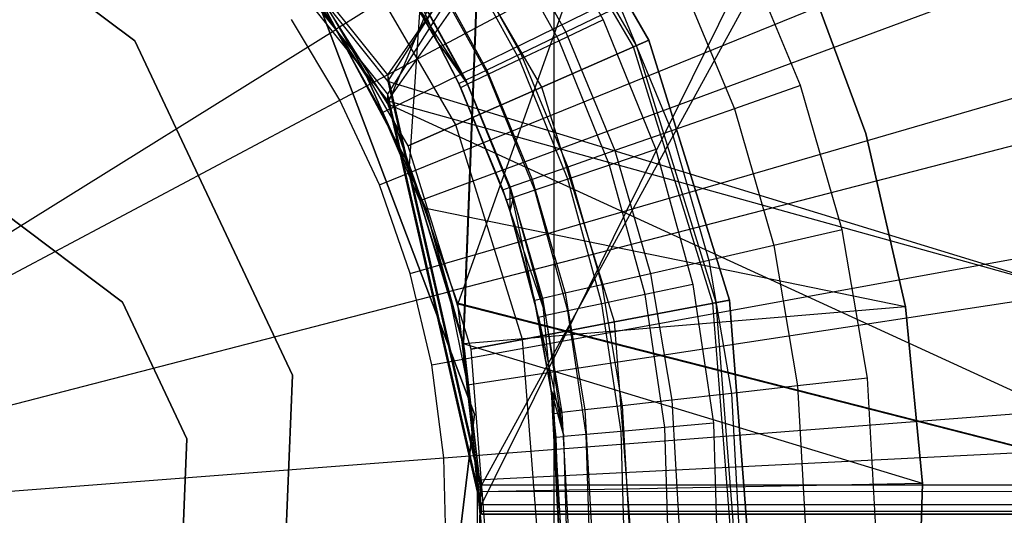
# Model space of a CAD drawing. Extents: x 0.1 to 16.1, y -7 to 7.
# Tile 69 of 108: x 8.234 to 8.546, y 0.004 to 0.161. Entities that reach past the tile are written whole.
import ezdxf

# ---------------------------------------------------------------- set-up
doc = ezdxf.new("R2010")
doc.units = 0
doc.header["$LTSCALE"] = 2.54
doc.layers.get('0').update_dxf_attribs({"color": 13, "linetype": 'CONTINUOUS'})

# ---------------------------------------------------------------- blocks, each defined once
blk = doc.blocks.new('DROPS_WOOD_C_PM_STL')
at = {"color": 0}
for p, q in [((8.35029, 0.14379, 29.37116), (8.81815, 0.81361, 29.40106)), ((8.35029, 0.14379, 29.37116), (8.81815, 0.81361, 29.40106)), ((8.35029, 0.14172, 33.37573), (8.77459, 0.81153, 33.4277)), ((8.35029, 0.14172, 33.37573), (8.77459, 0.81153, 33.4277)), ((8.81815, 0.81361, 29.40106), (8.38, 0.01362, 29.37215)), ((8.81815, 0.81361, 29.40106), (8.38, 0.01362, 29.37215)), ((8.35029, 0.13761, 41.35745), (8.77459, 0.80747, 41.30617)), ((8.35029, 0.13761, 41.35745), (8.77459, 0.80747, 41.30617)), ((8.35029, 0.13555, 45.36202), (8.81815, 0.8054, 45.33281)), ((8.35029, 0.13555, 45.36202), (8.81815, 0.8054, 45.33281)), ((8.77459, 0.80747, 41.30617), (8.38, 0.00745, 41.35526)), ((8.77459, 0.80747, 41.30617), (8.38, 0.00745, 41.35526)), ((8.35029, 0.13462, 16.3573), (8.63361, 0.80445, 16.3768)), ((8.35029, 0.13462, 16.3573), (8.63361, 0.80445, 16.3768)), ((8.35029, 0.13462, 28.34512), (8.63361, 0.80445, 28.32561)), ((8.35029, 0.13462, 28.34512), (8.63361, 0.80445, 28.32561)), ((8.63361, 0.80445, 16.3768), (8.3725, 0.07111, 16.35834)), ((8.63361, 0.80445, 16.3768), (8.3725, 0.07111, 16.35834)), ((8.35716, 0.11481, 33.8879), (8.40294, 0.8, 33.89184)), ((8.35716, 0.11481, 33.8879), (8.40294, 0.8, 33.89184)), ((8.35716, 0.11481, 40.86592), (8.40294, 0.8, 40.86198)), ((8.35716, 0.11481, 40.86592), (8.40294, 0.8, 40.86198)), ((8.37418, 0.0588, 40.86452), (8.40294, 0.8, 40.86198)), ((8.37418, 0.0588, 40.86452), (8.40294, 0.8, 40.86198)), ((8.40294, 0.8, 33.89184), (8.37425, 0.05845, 33.8893)), ((8.40294, 0.8, 33.89184), (8.37425, 0.05845, 33.8893)), ((8.40294, 0.8, 33.89184), (8.40294, 0, 33.89184)), ((8.40294, 0.8, 33.89184), (8.40294, 0, 33.89184)), ((8.40294, 0.8, 40.86198), (8.40294, 0, 40.86198)), ((8.40294, 0.8, 40.86198), (8.40294, 0, 40.86198)), ((8.58606, 0.31543, 2.22278), (8.33379, 0.15819, 2.19005)), ((8.58606, 0.31543, 2.22278), (8.33379, 0.15819, 2.19005)), ((8.33506, 0.1358, 2.28963), (8.58863, 0.27082, 2.32083)), ((8.33506, 0.1358, 2.28963), (8.58863, 0.27082, 2.32083)), ((8.61538, 0.26262, 2.22278), (8.34849, 0.1317, 2.19005)), ((8.61538, 0.26262, 2.22278), (8.34849, 0.1317, 2.19005)), ((8.35029, 0.14379, 29.37116), (8.26705, 0.24817, 29.36883)), ((8.35029, 0.14379, 29.37116), (8.26705, 0.24817, 29.36883)), ((8.26705, 0.24611, 33.37102), (8.35029, 0.14172, 33.37573)), ((8.26705, 0.24611, 33.37102), (8.35029, 0.14172, 33.37573)), ((8.35029, 0.13761, 41.35745), (8.26705, 0.24199, 41.36227)), ((8.35029, 0.13761, 41.35745), (8.26705, 0.24199, 41.36227)), ((8.26705, 0.23993, 45.36446), (8.35029, 0.13555, 45.36202)), ((8.26705, 0.23993, 45.36446), (8.35029, 0.13555, 45.36202)), ((8.38976, 0.22947, 213.38308), (8.43306, 0.15479, 213.38308)), ((8.43306, 0.15479, 213.30308), (8.38976, 0.22947, 213.30308)), ((8.38976, 0.22947, 213.47407), (8.43306, 0.15479, 213.47407)), ((8.43306, 0.15479, 213.30308), (8.38976, 0.22947, 213.30308)), ((8.38976, 0.22947, 213.47407), (8.43306, 0.15479, 213.47407)), ((8.43306, 0.15479, 213.39407), (8.38976, 0.22947, 213.39407)), ((8.43306, 0.15479, 213.39407), (8.38976, 0.22947, 213.39407)), ((8.38976, 0.22947, 213.38308), (8.43306, 0.15479, 213.38308)), ((8.2701, 0.15455, 215.55796), (8.17651, 0.22519, 215.55796)), ((8.17651, 0.22519, 14.55795), (8.2701, 0.15455, 14.55795)), ((8.2701, 0.15455, 215.55796), (8.17651, 0.22519, 215.55796)), ((8.17651, 0.22519, 14.55795), (8.2701, 0.15455, 14.55795)), ((8.42815, 0.15264, 213.38735), (8.38545, 0.22628, 213.38735)), ((8.42815, 0.15264, 213.38735), (8.38545, 0.22628, 213.38735)), ((8.42912, 0.15307, 213.39202), (8.38631, 0.22691, 213.39202)), ((8.42912, 0.15307, 213.39202), (8.38631, 0.22691, 213.39202)), ((8.34767, 0.10886, 2.28963), (8.61378, 0.21708, 2.32083)), ((8.34767, 0.10886, 2.28963), (8.61378, 0.21708, 2.32083)), ((8.39908, 0.1399, 213.31155), (8.35995, 0.20739, 213.31155)), ((8.39908, 0.1399, 213.31155), (8.35995, 0.20739, 213.31155)), ((8.39908, 0.1399, 213.4656), (8.35995, 0.20739, 213.4656)), ((8.39908, 0.1399, 213.4656), (8.35995, 0.20739, 213.4656)), ((8.6392, 0.20711, 2.22278), (8.36044, 0.10386, 2.19005)), ((8.6392, 0.20711, 2.22278), (8.36044, 0.10386, 2.19005)), ((8.3971, 0.20018, 16.33972), (8.41855, 0.16127, 16.33972)), ((8.3971, 0.20018, 16.33972), (8.41855, 0.16127, 16.33972)), ((8.35029, 0.13462, 16.3573), (8.31455, 0.1915, 16.35579)), ((8.35029, 0.13462, 16.3573), (8.31455, 0.1915, 16.35579)), ((8.31462, 0.19141, 28.34662), (8.35029, 0.13462, 28.34512)), ((8.31462, 0.19141, 28.34662), (8.35029, 0.13462, 28.34512)), ((8.4046, 0.15463, 16.33728), (8.38403, 0.19194, 16.33728)), ((8.4046, 0.15463, 16.33728), (8.38403, 0.19194, 16.33728)), ((8.38707, 0.19294, 14.96154), (8.40674, 0.15735, 14.96154)), ((8.38707, 0.19294, 14.96154), (8.40674, 0.15735, 14.96154)), ((8.37184, 0.12795, 213.33528), (8.33605, 0.18968, 213.33528)), ((8.37184, 0.12795, 213.33528), (8.33605, 0.18968, 213.33528)), ((8.37184, 0.12795, 213.44189), (8.33605, 0.18968, 213.44189)), ((8.37184, 0.12795, 213.44189), (8.33605, 0.18968, 213.44189)), ((8.39202, 0.14864, 16.33018), (8.37225, 0.1845, 16.33018)), ((8.39202, 0.14864, 16.33018), (8.37225, 0.1845, 16.33018)), ((8.37366, 0.18452, 14.97738), (8.39247, 0.15048, 14.97738)), ((8.37366, 0.18452, 14.97738), (8.39247, 0.15048, 14.97738)), ((8.48115, 0.14037, 14.93972), (8.46291, 0.1844, 14.93972)), ((8.48115, 0.14037, 14.93972), (8.46291, 0.1844, 14.93972)), ((8.31649, 0.18305, 2.19005), (8.33379, 0.15819, 2.19005)), ((8.31649, 0.18305, 2.19005), (8.33379, 0.15819, 2.19005)), ((8.31859, 0.18187, 41.34971), (8.34355, 0.14332, 41.34971)), ((8.34355, 0.14332, 40.84971), (8.31859, 0.18187, 40.84971)), ((8.34355, 0.14332, 40.84971), (8.31859, 0.18187, 40.84971)), ((8.31859, 0.18187, 41.34971), (8.34355, 0.14332, 41.34971)), ((8.31859, 0.18187, 33.88877), (8.34355, 0.14332, 33.88877)), ((8.34355, 0.14332, 33.38877), (8.31859, 0.18187, 33.38877)), ((8.34355, 0.14332, 33.38877), (8.31859, 0.18187, 33.38877)), ((8.31859, 0.18187, 33.88877), (8.34355, 0.14332, 33.88877)), ((8.35672, 0.12132, 213.36956), (8.32278, 0.17986, 213.36956)), ((8.35672, 0.12132, 213.40759), (8.32278, 0.17986, 213.40759)), ((8.35672, 0.12132, 213.36956), (8.32278, 0.17986, 213.36956)), ((8.35672, 0.12132, 213.40759), (8.32278, 0.17986, 213.40759)), ((8.38203, 0.14388, 16.31911), (8.36289, 0.17859, 16.31911)), ((8.38203, 0.14388, 16.31911), (8.36289, 0.17859, 16.31911)), ((8.36357, 0.17818, 14.99634), (8.38174, 0.14531, 14.99634)), ((8.36357, 0.17818, 14.99634), (8.38174, 0.14531, 14.99634)), ((8.50181, 0.12519, 41.34971), (8.48234, 0.1781, 41.34971)), ((8.48234, 0.1781, 40.84971), (8.50181, 0.12519, 40.84971)), ((8.50181, 0.12519, 41.34971), (8.48234, 0.1781, 41.34971)), ((8.48234, 0.1781, 40.84971), (8.50181, 0.12519, 40.84971)), ((8.50181, 0.12519, 33.88877), (8.48234, 0.1781, 33.88877)), ((8.48234, 0.1781, 33.38877), (8.50181, 0.12519, 33.38877)), ((8.50181, 0.12519, 33.88877), (8.48234, 0.1781, 33.88877)), ((8.48234, 0.1781, 33.38877), (8.50181, 0.12519, 33.38877)), ((8.37562, 0.14082, 16.30518), (8.35689, 0.1748, 16.30518)), ((8.37562, 0.14082, 16.30518), (8.35689, 0.1748, 16.30518)), ((8.36619, 0.15401, 16.28972), (8.35482, 0.17349, 16.28972)), ((8.35482, 0.17349, 16.28972), (8.37562, 0.14082, 16.30518)), ((8.35482, 0.17349, 16.28972), (8.37562, 0.14082, 16.30518)), ((8.36619, 0.15401, 16.28972), (8.35482, 0.17349, 16.28972)), ((8.35518, 0.17291, 15.03972), (8.36619, 0.15401, 15.03972)), ((8.35518, 0.17291, 15.03972), (8.36619, 0.15401, 15.03972)), ((8.36619, 0.15401, 15.03972), (8.35731, 0.17424, 15.01747)), ((8.35731, 0.17424, 15.01747), (8.37507, 0.1421, 15.01747)), ((8.36619, 0.15401, 15.03972), (8.35731, 0.17424, 15.01747)), ((8.35731, 0.17424, 15.01747), (8.37507, 0.1421, 15.01747)), ((8.44286, 0.17475, 14.94223), (8.46015, 0.13302, 14.94223)), ((8.44286, 0.17475, 14.94223), (8.46015, 0.13302, 14.94223)), ((8.3269, 0.17042, 29.35812), (8.37781, 0.03616, 29.35812)), ((8.37781, 0.03616, 28.35812), (8.3269, 0.17042, 28.35812)), ((8.37781, 0.03616, 28.35812), (8.3269, 0.17042, 28.35812)), ((8.3269, 0.17042, 29.35812), (8.37781, 0.03616, 29.35812)), ((8.32939, 0.16674, 40.86801), (8.35716, 0.11481, 40.86592)), ((8.32939, 0.16674, 40.86801), (8.35716, 0.11481, 40.86592)), ((8.35716, 0.11481, 33.8879), (8.32953, 0.16654, 33.88582)), ((8.35716, 0.11481, 33.8879), (8.32953, 0.16654, 33.88582)), ((8.42382, 0.16558, 14.94963), (8.40674, 0.15735, 14.96154)), ((8.42382, 0.16558, 14.94963), (8.40674, 0.15735, 14.96154)), ((8.42382, 0.16558, 14.94963), (8.4402, 0.12604, 14.94963)), ((8.42382, 0.16558, 14.94963), (8.4402, 0.12604, 14.94963)), ((8.33506, 0.1358, 2.28963), (8.31974, 0.16131, 2.28963)), ((8.33506, 0.1358, 2.28963), (8.31974, 0.16131, 2.28963)), ((8.35745, 0.08076, 2.28963), (8.63327, 0.16105, 2.32083)), ((8.35745, 0.08076, 2.28963), (8.63327, 0.16105, 2.32083)), ((8.41855, 0.16127, 16.33972), (8.4046, 0.15463, 16.33728)), ((8.41855, 0.16127, 16.33972), (8.4046, 0.15463, 16.33728)), ((8.41855, 0.16127, 16.33972), (8.43525, 0.1201, 16.33972)), ((8.41855, 0.16127, 16.33972), (8.43525, 0.1201, 16.33972)), ((8.08, 0, 2.18815), (8.33379, 0.15819, 2.19005)), ((8.08, 0, 2.18815), (8.33379, 0.15819, 2.19005)), ((8.33379, 0.15819, 2.19005), (8.34849, 0.1317, 2.19005)), ((8.33379, 0.15819, 2.19005), (8.34849, 0.1317, 2.19005)), ((8.40674, 0.15735, 14.96154), (8.39247, 0.15048, 14.97738)), ((8.40674, 0.15735, 14.96154), (8.39247, 0.15048, 14.97738)), ((8.40674, 0.15735, 14.96154), (8.4223, 0.11978, 14.96154)), ((8.40674, 0.15735, 14.96154), (8.4223, 0.11978, 14.96154)), ((8.32015, 0.0485, 215.55796), (8.2701, 0.15455, 215.55796)), ((8.2701, 0.15455, 14.55795), (8.32015, 0.0485, 14.55795)), ((8.2701, 0.15455, 215.55796), (8.2701, 0.15455, 14.55795)), ((8.32015, 0.0485, 215.55796), (8.2701, 0.15455, 215.55796)), ((8.2701, 0.15455, 14.55795), (8.32015, 0.0485, 14.55795)), ((8.2701, 0.15455, 215.55796), (8.2701, 0.15455, 14.55795)), ((8.37341, 0.13977, 16.28972), (8.36619, 0.15401, 15.03972)), ((8.36619, 0.15401, 15.03972), (8.37281, 0.14101, 15.03972)), ((8.37341, 0.13977, 16.28972), (8.36619, 0.15401, 15.03972)), ((8.37341, 0.13977, 16.28972), (8.36619, 0.15401, 16.28972)), ((8.36619, 0.15401, 16.28972), (8.36619, 0.15401, 15.03972)), ((8.36619, 0.15401, 16.28972), (8.36619, 0.15401, 15.03972)), ((8.36619, 0.15401, 15.03972), (8.37281, 0.14101, 15.03972)), ((8.36619, 0.15401, 15.03972), (8.37507, 0.1421, 15.01747)), ((8.36619, 0.15401, 15.03972), (8.37507, 0.1421, 15.01747)), ((8.36619, 0.15401, 16.28972), (8.37562, 0.14082, 16.30518)), ((8.37341, 0.13977, 16.28972), (8.36619, 0.15401, 16.28972)), ((8.36619, 0.15401, 16.28972), (8.37562, 0.14082, 16.30518)), ((8.4046, 0.15463, 16.33728), (8.39202, 0.14864, 16.33018)), ((8.4046, 0.15463, 16.33728), (8.39202, 0.14864, 16.33018)), ((8.39908, 0.1399, 213.31155), (8.43306, 0.15479, 213.30308)), ((8.39908, 0.1399, 213.31155), (8.43306, 0.15479, 213.30308)), ((8.43306, 0.15479, 213.47407), (8.39908, 0.1399, 213.4656)), ((8.43306, 0.15479, 213.47407), (8.39908, 0.1399, 213.4656)), ((8.42061, 0.11515, 16.33728), (8.4046, 0.15463, 16.33728)), ((8.42061, 0.11515, 16.33728), (8.4046, 0.15463, 16.33728)), ((8.43306, 0.15479, 213.38308), (8.42815, 0.15264, 213.38735)), ((8.43306, 0.15479, 213.38308), (8.42815, 0.15264, 213.38735)), ((8.42815, 0.15264, 213.38735), (8.42912, 0.15307, 213.39202)), ((8.42815, 0.15264, 213.38735), (8.42912, 0.15307, 213.39202)), ((8.42912, 0.15307, 213.39202), (8.43306, 0.15479, 213.39407)), ((8.42912, 0.15307, 213.39202), (8.43306, 0.15479, 213.39407)), ((8.45443, 0.07154, 213.39202), (8.42912, 0.15307, 213.39202)), ((8.45443, 0.07154, 213.39202), (8.42912, 0.15307, 213.39202)), ((8.43306, 0.15479, 213.38308), (8.45865, 0.07235, 213.38308)), ((8.45865, 0.07235, 213.30308), (8.43306, 0.15479, 213.30308)), ((8.43306, 0.15479, 213.47407), (8.45865, 0.07235, 213.47407)), ((8.45865, 0.07235, 213.30308), (8.43306, 0.15479, 213.30308)), ((8.43306, 0.15479, 213.47407), (8.45865, 0.07235, 213.47407)), ((8.45865, 0.07235, 213.39407), (8.43306, 0.15479, 213.39407)), ((8.45865, 0.07235, 213.39407), (8.43306, 0.15479, 213.39407)), ((8.43306, 0.15479, 213.38308), (8.45865, 0.07235, 213.38308)), ((8.39247, 0.15048, 14.97738), (8.38174, 0.14531, 14.99634)), ((8.39247, 0.15048, 14.97738), (8.38174, 0.14531, 14.99634)), ((8.39247, 0.15048, 14.97738), (8.40735, 0.11455, 14.97738)), ((8.39247, 0.15048, 14.97738), (8.40735, 0.11455, 14.97738)), ((8.45338, 0.07134, 213.38735), (8.42815, 0.15264, 213.38735)), ((8.45338, 0.07134, 213.38735), (8.42815, 0.15264, 213.38735)), ((8.65728, 0.14947, 2.22278), (8.36951, 0.07496, 2.19005)), ((8.65728, 0.14947, 2.22278), (8.36951, 0.07496, 2.19005)), ((8.39202, 0.14864, 16.33018), (8.38203, 0.14388, 16.31911)), ((8.39202, 0.14864, 16.33018), (8.38203, 0.14388, 16.31911)), ((8.40741, 0.11069, 16.33018), (8.39202, 0.14864, 16.33018)), ((8.40741, 0.11069, 16.33018), (8.39202, 0.14864, 16.33018)), ((8.38, 0.01362, 29.37215), (8.35029, 0.14379, 29.37116)), ((8.35029, 0.14379, 29.37116), (8.35029, 0.14172, 33.37573)), ((8.38, 0.01362, 29.37215), (8.35029, 0.14379, 29.37116)), ((8.35029, 0.14379, 29.37116), (8.35029, 0.14172, 33.37573)), ((8.38174, 0.14531, 14.99634), (8.37507, 0.1421, 15.01747)), ((8.38174, 0.14531, 14.99634), (8.37507, 0.1421, 15.01747)), ((8.38203, 0.14388, 16.31911), (8.37562, 0.14082, 16.30518)), ((8.38203, 0.14388, 16.31911), (8.37562, 0.14082, 16.30518)), ((8.38174, 0.14531, 14.99634), (8.39611, 0.11061, 14.99634)), ((8.38174, 0.14531, 14.99634), (8.39611, 0.11061, 14.99634)), ((8.39693, 0.10715, 16.31911), (8.38203, 0.14388, 16.31911)), ((8.39693, 0.10715, 16.31911), (8.38203, 0.14388, 16.31911)), ((8.34355, 0.14332, 41.34971), (8.36234, 0.10141, 41.34971)), ((8.36234, 0.10141, 40.84971), (8.34355, 0.14332, 40.84971)), ((8.34355, 0.14332, 40.84971), (8.34355, 0.14332, 41.34971)), ((8.34355, 0.14332, 40.84971), (8.34355, 0.14332, 41.34971)), ((8.36234, 0.10141, 40.84971), (8.34355, 0.14332, 40.84971)), ((8.34355, 0.14332, 41.34971), (8.36234, 0.10141, 41.34971)), ((8.34355, 0.14332, 33.88877), (8.36234, 0.10141, 33.88877)), ((8.36234, 0.10141, 33.38877), (8.34355, 0.14332, 33.38877)), ((8.34355, 0.14332, 33.38877), (8.34355, 0.14332, 33.88877)), ((8.34355, 0.14332, 33.38877), (8.34355, 0.14332, 33.88877)), ((8.36234, 0.10141, 33.38877), (8.34355, 0.14332, 33.38877)), ((8.34355, 0.14332, 33.88877), (8.36234, 0.10141, 33.88877)), ((8.35029, 0.14172, 33.37573), (8.38, 0.01156, 33.37779)), ((8.77459, 0.01153, 33.42729), (8.35029, 0.14172, 33.37573)), ((8.77459, 0.01153, 33.42729), (8.35029, 0.14172, 33.37573)), ((8.35029, 0.14172, 33.37573), (8.38, 0.01156, 33.37779)), ((8.37281, 0.14101, 15.03972), (8.37507, 0.1421, 15.01747)), ((8.37281, 0.14101, 15.03972), (8.37507, 0.1421, 15.01747)), ((8.38788, 0.10409, 16.28972), (8.37281, 0.14101, 15.03972)), ((8.37281, 0.14101, 15.03972), (8.38676, 0.10734, 15.03972)), ((8.38788, 0.10409, 16.28972), (8.37281, 0.14101, 15.03972)), ((8.37341, 0.13977, 16.28972), (8.37281, 0.14101, 15.03972)), ((8.37341, 0.13977, 16.28972), (8.37281, 0.14101, 15.03972)), ((8.37281, 0.14101, 15.03972), (8.38676, 0.10734, 15.03972)), ((8.37341, 0.13977, 16.28972), (8.37562, 0.14082, 16.30518)), ((8.37341, 0.13977, 16.28972), (8.37562, 0.14082, 16.30518)), ((8.37507, 0.1421, 15.01747), (8.38913, 0.10817, 15.01747)), ((8.37507, 0.1421, 15.01747), (8.38913, 0.10817, 15.01747)), ((8.3902, 0.10487, 16.30518), (8.37562, 0.14082, 16.30518)), ((8.3902, 0.10487, 16.30518), (8.37562, 0.14082, 16.30518)), ((8.38, 0.00745, 41.35526), (8.35029, 0.13761, 41.35745)), ((8.35029, 0.13555, 45.36202), (8.35029, 0.13761, 41.35745)), ((8.38, 0.00745, 41.35526), (8.35029, 0.13761, 41.35745)), ((8.35029, 0.13555, 45.36202), (8.35029, 0.13761, 41.35745)), ((8.37184, 0.12795, 213.33528), (8.39908, 0.1399, 213.31155)), ((8.37184, 0.12795, 213.33528), (8.39908, 0.1399, 213.31155)), ((8.39908, 0.1399, 213.4656), (8.37184, 0.12795, 213.44189)), ((8.39908, 0.1399, 213.4656), (8.37184, 0.12795, 213.44189)), ((8.38788, 0.10409, 16.28972), (8.37341, 0.13977, 16.28972)), ((8.38788, 0.10409, 16.28972), (8.37341, 0.13977, 16.28972)), ((8.42221, 0.06539, 213.31155), (8.39908, 0.1399, 213.31155)), ((8.42221, 0.06539, 213.31155), (8.39908, 0.1399, 213.31155)), ((8.42221, 0.06539, 213.4656), (8.39908, 0.1399, 213.4656)), ((8.42221, 0.06539, 213.4656), (8.39908, 0.1399, 213.4656)), ((8.48115, 0.14037, 14.93972), (8.46015, 0.13302, 14.94223)), ((8.48115, 0.14037, 14.93972), (8.46015, 0.13302, 14.94223)), ((8.49434, 0.09457, 14.93972), (8.48115, 0.14037, 14.93972)), ((8.49434, 0.09457, 14.93972), (8.48115, 0.14037, 14.93972)), ((8.08, 0, 2.28825), (8.33506, 0.1358, 2.28963)), ((8.08, 0, 2.28825), (8.33506, 0.1358, 2.28963)), ((8.34767, 0.10886, 2.28963), (8.33506, 0.1358, 2.28963)), ((8.34767, 0.10886, 2.28963), (8.33506, 0.1358, 2.28963)), ((8.35029, 0.13555, 45.36202), (8.81815, 0.0054, 45.33239)), ((8.35029, 0.13555, 45.36202), (8.81815, 0.0054, 45.33239)), ((8.35029, 0.13555, 45.36202), (8.38, 0.00538, 45.36089)), ((8.35029, 0.13555, 45.36202), (8.38, 0.00538, 45.36089)), ((8.3725, 0.07111, 16.35834), (8.35029, 0.13462, 16.3573)), ((8.35029, 0.13462, 28.34512), (8.63361, 0.00445, 28.32561)), ((8.35029, 0.13462, 28.34512), (8.63361, 0.00445, 28.32561)), ((8.35029, 0.13462, 28.34512), (8.37243, 0.0714, 28.34408)), ((8.3725, 0.07111, 16.35834), (8.35029, 0.13462, 16.3573)), ((8.35029, 0.13462, 28.34512), (8.37243, 0.0714, 28.34408)), ((8.35029, 0.13462, 28.34512), (8.35029, 0.13462, 16.3573)), ((8.35029, 0.13462, 28.34512), (8.35029, 0.13462, 16.3573)), ((8.34849, 0.1317, 2.19005), (8.36044, 0.10386, 2.19005)), ((8.34849, 0.1317, 2.19005), (8.36044, 0.10386, 2.19005)), ((8.46015, 0.13302, 14.94223), (8.4402, 0.12604, 14.94963)), ((8.46015, 0.13302, 14.94223), (8.4402, 0.12604, 14.94963)), ((8.46015, 0.13302, 14.94223), (8.47265, 0.08962, 14.94223)), ((8.46015, 0.13302, 14.94223), (8.47265, 0.08962, 14.94223)), ((8.35672, 0.12132, 213.36956), (8.37184, 0.12795, 213.33528)), ((8.35672, 0.12132, 213.36956), (8.37184, 0.12795, 213.33528)), ((8.37184, 0.12795, 213.44189), (8.35672, 0.12132, 213.40759)), ((8.37184, 0.12795, 213.44189), (8.35672, 0.12132, 213.40759)), ((8.39299, 0.0598, 213.33528), (8.37184, 0.12795, 213.33528)), ((8.39299, 0.0598, 213.33528), (8.37184, 0.12795, 213.33528)), ((8.39299, 0.0598, 213.44189), (8.37184, 0.12795, 213.44189)), ((8.39299, 0.0598, 213.44189), (8.37184, 0.12795, 213.44189)), ((8.4402, 0.12604, 14.94963), (8.4223, 0.11978, 14.96154)), ((8.4402, 0.12604, 14.94963), (8.4223, 0.11978, 14.96154)), ((8.4402, 0.12604, 14.94963), (8.45204, 0.08492, 14.94963)), ((8.4402, 0.12604, 14.94963), (8.45204, 0.08492, 14.94963)), ((8.51436, 0.07022, 41.34971), (8.50181, 0.12519, 41.34971)), ((8.50181, 0.12519, 40.84971), (8.51436, 0.07022, 40.84971)), ((8.50181, 0.12519, 41.34971), (8.50181, 0.12519, 40.84971)), ((8.51436, 0.07022, 41.34971), (8.50181, 0.12519, 41.34971)), ((8.50181, 0.12519, 40.84971), (8.51436, 0.07022, 40.84971)), ((8.50181, 0.12519, 41.34971), (8.50181, 0.12519, 40.84971)), ((8.51436, 0.07022, 33.88877), (8.50181, 0.12519, 33.88877)), ((8.50181, 0.12519, 33.38877), (8.51436, 0.07022, 33.38877)), ((8.50181, 0.12519, 33.88877), (8.50181, 0.12519, 33.38877)), ((8.51436, 0.07022, 33.88877), (8.50181, 0.12519, 33.88877)), ((8.50181, 0.12519, 33.38877), (8.51436, 0.07022, 33.38877)), ((8.50181, 0.12519, 33.88877), (8.50181, 0.12519, 33.38877)), ((8.37677, 0.05671, 213.36956), (8.35672, 0.12132, 213.36956)), ((8.37677, 0.05671, 213.40759), (8.35672, 0.12132, 213.40759)), ((8.35672, 0.12132, 213.40759), (8.35672, 0.12132, 213.36956)), ((8.37677, 0.05671, 213.36956), (8.35672, 0.12132, 213.36956)), ((8.35672, 0.12132, 213.40759), (8.35672, 0.12132, 213.36956)), ((8.37677, 0.05671, 213.40759), (8.35672, 0.12132, 213.40759)), ((8.4223, 0.11978, 14.96154), (8.40735, 0.11455, 14.97738)), ((8.4223, 0.11978, 14.96154), (8.40735, 0.11455, 14.97738)), ((8.43525, 0.1201, 16.33972), (8.42061, 0.11515, 16.33728)), ((8.43525, 0.1201, 16.33972), (8.42061, 0.11515, 16.33728)), ((8.4223, 0.11978, 14.96154), (8.43356, 0.0807, 14.96154)), ((8.4223, 0.11978, 14.96154), (8.43356, 0.0807, 14.96154)), ((8.43525, 0.1201, 16.33972), (8.44696, 0.07724, 16.33972)), ((8.43525, 0.1201, 16.33972), (8.44696, 0.07724, 16.33972)), ((8.37425, 0.05845, 33.8893), (8.35716, 0.11481, 33.8879)), ((8.35716, 0.11481, 40.86592), (8.37418, 0.0588, 40.86452)), ((8.35716, 0.11481, 40.86592), (8.37418, 0.0588, 40.86452)), ((8.35716, 0.11481, 40.86592), (8.35716, 0.11481, 33.8879)), ((8.37425, 0.05845, 33.8893), (8.35716, 0.11481, 33.8879)), ((8.35716, 0.11481, 40.86592), (8.35716, 0.11481, 33.8879)), ((8.40735, 0.11455, 14.97738), (8.39611, 0.11061, 14.99634)), ((8.40735, 0.11455, 14.97738), (8.39611, 0.11061, 14.99634)), ((8.40735, 0.11455, 14.97738), (8.41812, 0.07717, 14.97738)), ((8.40735, 0.11455, 14.97738), (8.41812, 0.07717, 14.97738)), ((8.42061, 0.11515, 16.33728), (8.40741, 0.11069, 16.33018)), ((8.42061, 0.11515, 16.33728), (8.40741, 0.11069, 16.33018)), ((8.43184, 0.07406, 16.33728), (8.42061, 0.11515, 16.33728)), ((8.43184, 0.07406, 16.33728), (8.42061, 0.11515, 16.33728)), ((8.39611, 0.11061, 14.99634), (8.38913, 0.10817, 15.01747)), ((8.39611, 0.11061, 14.99634), (8.38913, 0.10817, 15.01747)), ((8.39611, 0.11061, 14.99634), (8.40651, 0.07452, 14.99634)), ((8.39611, 0.11061, 14.99634), (8.40651, 0.07452, 14.99634)), ((8.40741, 0.11069, 16.33018), (8.39693, 0.10715, 16.31911)), ((8.40741, 0.11069, 16.33018), (8.39693, 0.10715, 16.31911)), ((8.4182, 0.07119, 16.33018), (8.40741, 0.11069, 16.33018)), ((8.4182, 0.07119, 16.33018), (8.40741, 0.11069, 16.33018)), ((8.35745, 0.08076, 2.28963), (8.34767, 0.10886, 2.28963)), ((8.35745, 0.08076, 2.28963), (8.34767, 0.10886, 2.28963)), ((8.38676, 0.10734, 15.03972), (8.38913, 0.10817, 15.01747)), ((8.38676, 0.10734, 15.03972), (8.38913, 0.10817, 15.01747)), ((8.38909, 0.10043, 16.28972), (8.38676, 0.10734, 15.03972)), ((8.38676, 0.10734, 15.03972), (8.38909, 0.10043, 15.03972)), ((8.38909, 0.10043, 16.28972), (8.38676, 0.10734, 15.03972)), ((8.38788, 0.10409, 16.28972), (8.38676, 0.10734, 15.03972)), ((8.38788, 0.10409, 16.28972), (8.38676, 0.10734, 15.03972)), ((8.38676, 0.10734, 15.03972), (8.38909, 0.10043, 15.03972)), ((8.38909, 0.10043, 15.03972), (8.38913, 0.10817, 15.01747)), ((8.38909, 0.10043, 15.03972), (8.38913, 0.10817, 15.01747)), ((8.39685, 0.07232, 15.03972), (8.38913, 0.10817, 15.01747)), ((8.38913, 0.10817, 15.01747), (8.3993, 0.07288, 15.01747)), ((8.39685, 0.07232, 15.03972), (8.38913, 0.10817, 15.01747)), ((8.38913, 0.10817, 15.01747), (8.3993, 0.07288, 15.01747)), ((8.39693, 0.10715, 16.31911), (8.3902, 0.10487, 16.30518)), ((8.39693, 0.10715, 16.31911), (8.3902, 0.10487, 16.30518)), ((8.40737, 0.06891, 16.31911), (8.39693, 0.10715, 16.31911)), ((8.40737, 0.06891, 16.31911), (8.39693, 0.10715, 16.31911)), ((8.36044, 0.10386, 2.19005), (8.36951, 0.07496, 2.19005)), ((8.36044, 0.10386, 2.19005), (8.36951, 0.07496, 2.19005)), ((8.36428, 0.05181, 2.28963), (8.6469, 0.10331, 2.32083)), ((8.36428, 0.05181, 2.28963), (8.6469, 0.10331, 2.32083)), ((8.38788, 0.10409, 16.28972), (8.3902, 0.10487, 16.30518)), ((8.38909, 0.10043, 16.28972), (8.38788, 0.10409, 16.28972)), ((8.38909, 0.10043, 16.28972), (8.3902, 0.10487, 16.30518)), ((8.40042, 0.06745, 16.30518), (8.3902, 0.10487, 16.30518)), ((8.40042, 0.06745, 16.30518), (8.3902, 0.10487, 16.30518)), ((8.22803, 0.10046, 215.55796), (8.26623, 0.07162, 215.55796)), ((8.26623, 0.07162, 14.55795), (8.22803, 0.10046, 14.55795)), ((8.26623, 0.07162, 14.55795), (8.22803, 0.10046, 14.55795)), ((8.22803, 0.10046, 215.55796), (8.26623, 0.07162, 215.55796)), ((8.36234, 0.10141, 41.34971), (8.37451, 0.05712, 41.34971)), ((8.37451, 0.05712, 40.84971), (8.36234, 0.10141, 40.84971)), ((8.36234, 0.10141, 40.84971), (8.36234, 0.10141, 41.34971)), ((8.36234, 0.10141, 40.84971), (8.36234, 0.10141, 41.34971)), ((8.37451, 0.05712, 40.84971), (8.36234, 0.10141, 40.84971)), ((8.36234, 0.10141, 41.34971), (8.37451, 0.05712, 41.34971)), ((8.51436, 0.07022, 33.88877), (8.36234, 0.10141, 33.88877)), ((8.36234, 0.10141, 33.88877), (8.37425, 0.05845, 33.8893)), ((8.51436, 0.07022, 33.88877), (8.36234, 0.10141, 33.88877)), ((8.37451, 0.05712, 33.38877), (8.36234, 0.10141, 33.38877)), ((8.36234, 0.10141, 33.38877), (8.36234, 0.10141, 33.88877)), ((8.36234, 0.10141, 33.38877), (8.36234, 0.10141, 33.88877)), ((8.36234, 0.10141, 33.38877), (8.37425, 0.05845, 33.8893)), ((8.36234, 0.10141, 33.88877), (8.37425, 0.05845, 33.8893)), ((8.36234, 0.10141, 33.38877), (8.37425, 0.05845, 33.8893)), ((8.37451, 0.05712, 33.38877), (8.36234, 0.10141, 33.38877)), ((8.39803, 0.06694, 16.28972), (8.38909, 0.10043, 15.03972)), ((8.38909, 0.10043, 15.03972), (8.39685, 0.07232, 15.03972)), ((8.39803, 0.06694, 16.28972), (8.38909, 0.10043, 15.03972)), ((8.39803, 0.06694, 16.28972), (8.38909, 0.10043, 16.28972)), ((8.38909, 0.10043, 16.28972), (8.38909, 0.10043, 15.03972)), ((8.38909, 0.10043, 16.28972), (8.38909, 0.10043, 15.03972)), ((8.38909, 0.10043, 15.03972), (8.39685, 0.07232, 15.03972)), ((8.38909, 0.10043, 16.28972), (8.40042, 0.06745, 16.30518)), ((8.38909, 0.10043, 16.28972), (8.40042, 0.06745, 16.30518)), ((8.39803, 0.06694, 16.28972), (8.38909, 0.10043, 16.28972)), ((8.49434, 0.09457, 14.93972), (8.47265, 0.08962, 14.94223)), ((8.49434, 0.09457, 14.93972), (8.47265, 0.08962, 14.94223)), ((8.50233, 0.04758, 14.93972), (8.49434, 0.09457, 14.93972)), ((8.50233, 0.04758, 14.93972), (8.49434, 0.09457, 14.93972)), ((8.66944, 0.0903, 2.22278), (8.37561, 0.04529, 2.19005)), ((8.66944, 0.0903, 2.22278), (8.37561, 0.04529, 2.19005)), ((8.47265, 0.08962, 14.94223), (8.45204, 0.08492, 14.94963)), ((8.47265, 0.08962, 14.94223), (8.45204, 0.08492, 14.94963)), ((8.47265, 0.08962, 14.94223), (8.48022, 0.04509, 14.94223)), ((8.47265, 0.08962, 14.94223), (8.48022, 0.04509, 14.94223)), ((8.45204, 0.08492, 14.94963), (8.43356, 0.0807, 14.96154)), ((8.45204, 0.08492, 14.94963), (8.43356, 0.0807, 14.96154)), ((8.45204, 0.08492, 14.94963), (8.45921, 0.04273, 14.94963)), ((8.45204, 0.08492, 14.94963), (8.45921, 0.04273, 14.94963)), ((8.36428, 0.05181, 2.28963), (8.35745, 0.08076, 2.28963)), ((8.36428, 0.05181, 2.28963), (8.35745, 0.08076, 2.28963)), ((8.43356, 0.0807, 14.96154), (8.41812, 0.07717, 14.97738)), ((8.43356, 0.0807, 14.96154), (8.41812, 0.07717, 14.97738)), ((8.43356, 0.0807, 14.96154), (8.44037, 0.0406, 14.96154)), ((8.43356, 0.0807, 14.96154), (8.44037, 0.0406, 14.96154)), ((8.08, 0, 2.18815), (8.36951, 0.07496, 2.19005)), ((8.08, 0, 2.18815), (8.36951, 0.07496, 2.19005)), ((8.36951, 0.07496, 2.19005), (8.37561, 0.04529, 2.19005)), ((8.36951, 0.07496, 2.19005), (8.37561, 0.04529, 2.19005)), ((8.41812, 0.07717, 14.97738), (8.40651, 0.07452, 14.99634)), ((8.41812, 0.07717, 14.97738), (8.40651, 0.07452, 14.99634)), ((8.41812, 0.07717, 14.97738), (8.42464, 0.03883, 14.97738)), ((8.41812, 0.07717, 14.97738), (8.42464, 0.03883, 14.97738)), ((8.44696, 0.07724, 16.33972), (8.43184, 0.07406, 16.33728)), ((8.44696, 0.07724, 16.33972), (8.43184, 0.07406, 16.33728)), ((8.44696, 0.07724, 16.33972), (8.45352, 0.0333, 16.33972)), ((8.44696, 0.07724, 16.33972), (8.45352, 0.0333, 16.33972)), ((8.39685, 0.07232, 15.03972), (8.3993, 0.07288, 15.01747)), ((8.39685, 0.07232, 15.03972), (8.3993, 0.07288, 15.01747)), ((8.40206, 0.04363, 16.28972), (8.39685, 0.07232, 15.03972)), ((8.39685, 0.07232, 15.03972), (8.40206, 0.04363, 15.03972)), ((8.40206, 0.04363, 16.28972), (8.39685, 0.07232, 15.03972)), ((8.39803, 0.06694, 16.28972), (8.39685, 0.07232, 15.03972)), ((8.39803, 0.06694, 16.28972), (8.39685, 0.07232, 15.03972)), ((8.39685, 0.07232, 15.03972), (8.40206, 0.04363, 15.03972)), ((8.40651, 0.07452, 14.99634), (8.3993, 0.07288, 15.01747)), ((8.40651, 0.07452, 14.99634), (8.3993, 0.07288, 15.01747)), ((8.40206, 0.04363, 15.03972), (8.3993, 0.07288, 15.01747)), ((8.3993, 0.07288, 15.01747), (8.40545, 0.03667, 15.01747)), ((8.40206, 0.04363, 15.03972), (8.3993, 0.07288, 15.01747)), ((8.3993, 0.07288, 15.01747), (8.40545, 0.03667, 15.01747)), ((8.40651, 0.07452, 14.99634), (8.4128, 0.0375, 14.99634)), ((8.40651, 0.07452, 14.99634), (8.4128, 0.0375, 14.99634)), ((8.43184, 0.07406, 16.33728), (8.4182, 0.07119, 16.33018)), ((8.43184, 0.07406, 16.33728), (8.4182, 0.07119, 16.33018)), ((8.42221, 0.06539, 213.31155), (8.45865, 0.07235, 213.30308)), ((8.42221, 0.06539, 213.31155), (8.45865, 0.07235, 213.30308)), ((8.45865, 0.07235, 213.47407), (8.42221, 0.06539, 213.4656)), ((8.45865, 0.07235, 213.47407), (8.42221, 0.06539, 213.4656)), ((8.43813, 0.03193, 16.33728), (8.43184, 0.07406, 16.33728)), ((8.43813, 0.03193, 16.33728), (8.43184, 0.07406, 16.33728)), ((8.45865, 0.07235, 213.38308), (8.45338, 0.07134, 213.38735)), ((8.45865, 0.07235, 213.38308), (8.45338, 0.07134, 213.38735)), ((8.45443, 0.07154, 213.39202), (8.45865, 0.07235, 213.39407)), ((8.45443, 0.07154, 213.39202), (8.45865, 0.07235, 213.39407)), ((8.45865, 0.07235, 213.38308), (8.46526, -0.01372, 213.38308)), ((8.46526, -0.01372, 213.30308), (8.45865, 0.07235, 213.30308)), ((8.45865, 0.07235, 213.47407), (8.46526, -0.01372, 213.47407)), ((8.46526, -0.01372, 213.30308), (8.45865, 0.07235, 213.30308)), ((8.45865, 0.07235, 213.47407), (8.46526, -0.01372, 213.47407)), ((8.46526, -0.01372, 213.39407), (8.45865, 0.07235, 213.39407)), ((8.46526, -0.01372, 213.39407), (8.45865, 0.07235, 213.39407)), ((8.45865, 0.07235, 213.38308), (8.46526, -0.01372, 213.38308)), ((8.26623, 0.07162, 215.55796), (8.28666, 0.02834, 215.55796)), ((8.28666, 0.02834, 14.55795), (8.26623, 0.07162, 14.55795)), ((8.26623, 0.07162, 14.55795), (8.26623, 0.07162, 215.55796)), ((8.26623, 0.07162, 14.55795), (8.26623, 0.07162, 215.55796)), ((8.28666, 0.02834, 14.55795), (8.26623, 0.07162, 14.55795)), ((8.26623, 0.07162, 215.55796), (8.28666, 0.02834, 215.55796)), ((8.37243, 0.0714, 28.34408), (8.38, 0.00445, 28.3437)), ((8.63361, 0.00445, 28.32561), (8.37243, 0.0714, 28.34408)), ((8.63361, 0.00445, 28.32561), (8.37243, 0.0714, 28.34408)), ((8.37243, 0.0714, 28.34408), (8.3725, 0.07111, 16.35834)), ((8.37243, 0.0714, 28.34408), (8.38, 0.00445, 28.3437)), ((8.37243, 0.0714, 28.34408), (8.3725, 0.07111, 16.35834)), ((8.38, 0.00445, 16.35871), (8.3725, 0.07111, 16.35834)), ((8.3725, 0.07111, 16.35834), (8.63361, 0.00445, 16.3768)), ((8.3725, 0.07111, 16.35834), (8.63361, 0.00445, 16.3768)), ((8.38, 0.00445, 16.35871), (8.3725, 0.07111, 16.35834)), ((8.51436, 0.07022, 33.88877), (8.37425, 0.05845, 33.8893)), ((8.51436, 0.07022, 33.88877), (8.37425, 0.05845, 33.8893)), ((8.40737, 0.06891, 16.31911), (8.40042, 0.06745, 16.30518)), ((8.40737, 0.06891, 16.31911), (8.40042, 0.06745, 16.30518)), ((8.4182, 0.07119, 16.33018), (8.40737, 0.06891, 16.31911)), ((8.4182, 0.07119, 16.33018), (8.40737, 0.06891, 16.31911)), ((8.41323, 0.02971, 16.31911), (8.40737, 0.06891, 16.31911)), ((8.41323, 0.02971, 16.31911), (8.40737, 0.06891, 16.31911)), ((8.42425, 0.03069, 16.33018), (8.4182, 0.07119, 16.33018)), ((8.42425, 0.03069, 16.33018), (8.4182, 0.07119, 16.33018)), ((8.45338, 0.07134, 213.38735), (8.45443, 0.07154, 213.39202)), ((8.45338, 0.07134, 213.38735), (8.45443, 0.07154, 213.39202)), ((8.4599, -0.01353, 213.38735), (8.45338, 0.07134, 213.38735)), ((8.4599, -0.01353, 213.38735), (8.45338, 0.07134, 213.38735)), ((8.46096, -0.01357, 213.39202), (8.45443, 0.07154, 213.39202)), ((8.46096, -0.01357, 213.39202), (8.45443, 0.07154, 213.39202)), ((8.51977, 0.0141, 41.34971), (8.51436, 0.07022, 41.34971)), ((8.51436, 0.07022, 40.84971), (8.51977, 0.0141, 40.84971)), ((8.51436, 0.07022, 41.34971), (8.51436, 0.07022, 40.84971)), ((8.51977, 0.0141, 41.34971), (8.51436, 0.07022, 41.34971)), ((8.51436, 0.07022, 40.84971), (8.51977, 0.0141, 40.84971)), ((8.51436, 0.07022, 41.34971), (8.51436, 0.07022, 40.84971)), ((8.51977, 0.0141, 33.88877), (8.51436, 0.07022, 33.88877)), ((8.51436, 0.07022, 33.38877), (8.51977, 0.0141, 33.38877)), ((8.51436, 0.07022, 33.88877), (8.51436, 0.07022, 33.38877)), ((8.51977, 0.0141, 33.88877), (8.51436, 0.07022, 33.88877)), ((8.51436, 0.07022, 33.38877), (8.51977, 0.0141, 33.38877)), ((8.51436, 0.07022, 33.88877), (8.51436, 0.07022, 33.38877)), ((8.39803, 0.06694, 16.28972), (8.40042, 0.06745, 16.30518)), ((8.39803, 0.06694, 16.28972), (8.40042, 0.06745, 16.30518)), ((8.40206, 0.04363, 16.28972), (8.39803, 0.06694, 16.28972)), ((8.39803, 0.06694, 16.28972), (8.40615, 0.02908, 16.30518)), ((8.39803, 0.06694, 16.28972), (8.40615, 0.02908, 16.30518)), ((8.40206, 0.04363, 16.28972), (8.39803, 0.06694, 16.28972)), ((8.40615, 0.02908, 16.30518), (8.40042, 0.06745, 16.30518)), ((8.40615, 0.02908, 16.30518), (8.40042, 0.06745, 16.30518)), ((8.39299, 0.0598, 213.33528), (8.42221, 0.06539, 213.31155)), ((8.39299, 0.0598, 213.33528), (8.42221, 0.06539, 213.31155)), ((8.42221, 0.06539, 213.4656), (8.39299, 0.0598, 213.44189)), ((8.42221, 0.06539, 213.4656), (8.39299, 0.0598, 213.44189)), ((8.42818, -0.0124, 213.31155), (8.42221, 0.06539, 213.31155)), ((8.42818, -0.0124, 213.31155), (8.42221, 0.06539, 213.31155)), ((8.42818, -0.0124, 213.4656), (8.42221, 0.06539, 213.4656)), ((8.42818, -0.0124, 213.4656), (8.42221, 0.06539, 213.4656)), ((8.37677, 0.05671, 213.36956), (8.39299, 0.0598, 213.33528)), ((8.37677, 0.05671, 213.36956), (8.39299, 0.0598, 213.33528)), ((8.39299, 0.0598, 213.44189), (8.37677, 0.05671, 213.40759)), ((8.39299, 0.0598, 213.44189), (8.37677, 0.05671, 213.40759)), ((8.39845, -0.01134, 213.33528), (8.39299, 0.0598, 213.33528)), ((8.39845, -0.01134, 213.33528), (8.39299, 0.0598, 213.33528)), ((8.39845, -0.01134, 213.44189), (8.39299, 0.0598, 213.44189)), ((8.39845, -0.01134, 213.44189), (8.39299, 0.0598, 213.44189)), ((8.37418, 0.0588, 40.86452), (8.38, 0, 40.86403)), ((8.37418, 0.0588, 40.86452), (8.38, 0, 40.86403)), ((8.37418, 0.0588, 40.86452), (8.37425, 0.05845, 33.8893)), ((8.37418, 0.0588, 40.86452), (8.37425, 0.05845, 33.8893)), ((8.38, 0, 33.88979), (8.37425, 0.05845, 33.8893)), ((8.38, 0, 33.88979), (8.37425, 0.05845, 33.8893)), ((8.51977, 0.0141, 33.88877), (8.37425, 0.05845, 33.8893)), ((8.37425, 0.05845, 33.8893), (8.37978, 0.01149, 33.88877)), ((8.51977, 0.0141, 33.88877), (8.37425, 0.05845, 33.8893)), ((8.37451, 0.05712, 33.38877), (8.37425, 0.05845, 33.8893)), ((8.37451, 0.05712, 33.38877), (8.37425, 0.05845, 33.8893)), ((8.37425, 0.05845, 33.8893), (8.37978, 0.01149, 33.88877)), ((8.37451, 0.05712, 41.34971), (8.37978, 0.01149, 41.34971)), ((8.37978, 0.01149, 40.84971), (8.37451, 0.05712, 40.84971)), ((8.37451, 0.05712, 40.84971), (8.37451, 0.05712, 41.34971)), ((8.37451, 0.05712, 40.84971), (8.37451, 0.05712, 41.34971)), ((8.37978, 0.01149, 40.84971), (8.37451, 0.05712, 40.84971)), ((8.37451, 0.05712, 41.34971), (8.37978, 0.01149, 41.34971)), ((8.37978, 0.01149, 33.38877), (8.37451, 0.05712, 33.38877)), ((8.37451, 0.05712, 33.38877), (8.37978, 0.01149, 33.88877)), ((8.37451, 0.05712, 33.38877), (8.37978, 0.01149, 33.88877)), ((8.37978, 0.01149, 33.38877), (8.37451, 0.05712, 33.38877)), ((8.38195, -0.01076, 213.36956), (8.37677, 0.05671, 213.36956)), ((8.38195, -0.01076, 213.40759), (8.37677, 0.05671, 213.40759)), ((8.37677, 0.05671, 213.40759), (8.37677, 0.05671, 213.36956)), ((8.38195, -0.01076, 213.36956), (8.37677, 0.05671, 213.36956)), ((8.37677, 0.05671, 213.40759), (8.37677, 0.05671, 213.36956)), ((8.38195, -0.01076, 213.40759), (8.37677, 0.05671, 213.40759)), ((8.3681, 0.0223, 2.28963), (8.36428, 0.05181, 2.28963)), ((8.3681, 0.0223, 2.28963), (8.36428, 0.05181, 2.28963)), ((8.31518, -0.06866, 215.55796), (8.32015, 0.0485, 215.55796)), ((8.32015, 0.0485, 14.55795), (8.31518, -0.06866, 14.55795)), ((8.31518, -0.06866, 215.55796), (8.32015, 0.0485, 215.55796)), ((8.32015, 0.0485, 14.55795), (8.31518, -0.06866, 14.55795)), ((8.32015, 0.0485, 215.55796), (8.32015, 0.0485, 14.55795)), ((8.32015, 0.0485, 215.55796), (8.32015, 0.0485, 14.55795)), ((8.50233, 0.04758, 14.93972), (8.48022, 0.04509, 14.94223)), ((8.50233, 0.04758, 14.93972), (8.48022, 0.04509, 14.94223)), ((8.505, 0, 14.93972), (8.50233, 0.04758, 14.93972)), ((8.505, 0, 14.93972), (8.50233, 0.04758, 14.93972)), ((8.3681, 0.0223, 2.28963), (8.65452, 0.04447, 2.32083)), ((8.3681, 0.0223, 2.28963), (8.65452, 0.04447, 2.32083)), ((8.37561, 0.04529, 2.19005), (8.37867, 0.01515, 2.19005)), ((8.37561, 0.04529, 2.19005), (8.37867, 0.01515, 2.19005)), ((8.48022, 0.04509, 14.94223), (8.45921, 0.04273, 14.94963)), ((8.48022, 0.04509, 14.94223), (8.45921, 0.04273, 14.94963)), ((8.48022, 0.04509, 14.94223), (8.48275, 0, 14.94223)), ((8.48022, 0.04509, 14.94223), (8.48275, 0, 14.94223)), ((8.40372, 0.02886, 16.28972), (8.40206, 0.04363, 15.03972)), ((8.40206, 0.04363, 15.03972), (8.40486, -0.00963, 16.28972)), ((8.40372, 0.02886, 16.28972), (8.40206, 0.04363, 15.03972)), ((8.40372, 0.02886, 16.28972), (8.40206, 0.04363, 16.28972)), ((8.40206, 0.04363, 16.28972), (8.40206, 0.04363, 15.03972)), ((8.40206, 0.04363, 16.28972), (8.40206, 0.04363, 15.03972)), ((8.40206, 0.04363, 15.03972), (8.40296, 0.03639, 15.03972)), ((8.40206, 0.04363, 15.03972), (8.40486, -0.00963, 16.28972)), ((8.40206, 0.04363, 15.03972), (8.40296, 0.03639, 15.03972)), ((8.40206, 0.04363, 15.03972), (8.40545, 0.03667, 15.01747)), ((8.40206, 0.04363, 15.03972), (8.40545, 0.03667, 15.01747)), ((8.40206, 0.04363, 16.28972), (8.40615, 0.02908, 16.30518)), ((8.40372, 0.02886, 16.28972), (8.40206, 0.04363, 16.28972)), ((8.40206, 0.04363, 16.28972), (8.40615, 0.02908, 16.30518)), ((8.44037, 0.0406, 14.96154), (8.42464, 0.03883, 14.97738)), ((8.44037, 0.0406, 14.96154), (8.42464, 0.03883, 14.97738)), ((8.45921, 0.04273, 14.94963), (8.44037, 0.0406, 14.96154)), ((8.45921, 0.04273, 14.94963), (8.44037, 0.0406, 14.96154)), ((8.44037, 0.0406, 14.96154), (8.44265, 0, 14.96154)), ((8.44037, 0.0406, 14.96154), (8.44265, 0, 14.96154)), ((8.45921, 0.04273, 14.94963), (8.46161, 0, 14.94963)), ((8.45921, 0.04273, 14.94963), (8.46161, 0, 14.94963)), ((8.4128, 0.0375, 14.99634), (8.40545, 0.03667, 15.01747)), ((8.4128, 0.0375, 14.99634), (8.40545, 0.03667, 15.01747)), ((8.42464, 0.03883, 14.97738), (8.4128, 0.0375, 14.99634)), ((8.42464, 0.03883, 14.97738), (8.4128, 0.0375, 14.99634)), ((8.4128, 0.0375, 14.99634), (8.4149, 0, 14.99634)), ((8.4128, 0.0375, 14.99634), (8.4149, 0, 14.99634)), ((8.42464, 0.03883, 14.97738), (8.42682, 0, 14.97738)), ((8.42464, 0.03883, 14.97738), (8.42682, 0, 14.97738)), ((8.37781, 0.03616, 29.35812), (8.3605, -0.10638, 29.35812)), ((8.3605, -0.10638, 28.35812), (8.37781, 0.03616, 28.35812)), ((8.3605, -0.10638, 28.35812), (8.37781, 0.03616, 28.35812)), ((8.37781, 0.03616, 29.35812), (8.3605, -0.10638, 29.35812)), ((8.37781, 0.03616, 28.35812), (8.37781, 0.03616, 29.35812)), ((8.37781, 0.03616, 28.35812), (8.37781, 0.03616, 29.35812)), ((8.40296, 0.03639, 15.03972), (8.40545, 0.03667, 15.01747)), ((8.40296, 0.03639, 15.03972), (8.40545, 0.03667, 15.01747)), ((8.40296, 0.03639, 15.03972), (8.40486, -0.00963, 16.28972)), ((8.40296, 0.03639, 15.03972), (8.40486, -0.00963, 16.28972)), ((8.40296, 0.03639, 15.03972), (8.405, 0, 15.03972)), ((8.40296, 0.03639, 15.03972), (8.405, 0, 15.03972)), ((8.40545, 0.03667, 15.01747), (8.40751, 0, 15.01747)), ((8.40545, 0.03667, 15.01747), (8.40751, 0, 15.01747)), ((8.43813, 0.03193, 16.33728), (8.42425, 0.03069, 16.33018)), ((8.43813, 0.03193, 16.33728), (8.42425, 0.03069, 16.33018)), ((8.45352, 0.0333, 16.33972), (8.43813, 0.03193, 16.33728)), ((8.45352, 0.0333, 16.33972), (8.43813, 0.03193, 16.33728)), ((8.43939, -0.01065, 16.33728), (8.43813, 0.03193, 16.33728)), ((8.43939, -0.01065, 16.33728), (8.43813, 0.03193, 16.33728)), ((8.45352, 0.0333, 16.33972), (8.45483, -0.01111, 16.33972)), ((8.45352, 0.0333, 16.33972), (8.45483, -0.01111, 16.33972)), ((8.28666, 0.02834, 215.55796), (8.28463, -0.01948, 215.55796)), ((8.28463, -0.01948, 14.55795), (8.28666, 0.02834, 14.55795)), ((8.28463, -0.01948, 14.55795), (8.28666, 0.02834, 14.55795)), ((8.28666, 0.02834, 215.55796), (8.28463, -0.01948, 215.55796)), ((8.28666, 0.02834, 14.55795), (8.28666, 0.02834, 215.55796)), ((8.28666, 0.02834, 14.55795), (8.28666, 0.02834, 215.55796)), ((8.67555, 0.0302, 2.22278), (8.37867, 0.01515, 2.19005)), ((8.67555, 0.0302, 2.22278), (8.37867, 0.01515, 2.19005)), ((8.40372, 0.02886, 16.28972), (8.40615, 0.02908, 16.30518)), ((8.40372, 0.02886, 16.28972), (8.40615, 0.02908, 16.30518)), ((8.40486, -0.00963, 16.28972), (8.40372, 0.02886, 16.28972)), ((8.40486, -0.00963, 16.28972), (8.40372, 0.02886, 16.28972)), ((8.41323, 0.02971, 16.31911), (8.40615, 0.02908, 16.30518)), ((8.41323, 0.02971, 16.31911), (8.40615, 0.02908, 16.30518)), ((8.4073, -0.0097, 16.30518), (8.40615, 0.02908, 16.30518)), ((8.4073, -0.0097, 16.30518), (8.40615, 0.02908, 16.30518)), ((8.42425, 0.03069, 16.33018), (8.41323, 0.02971, 16.31911)), ((8.42425, 0.03069, 16.33018), (8.41323, 0.02971, 16.31911)), ((8.4144, -0.00991, 16.31911), (8.41323, 0.02971, 16.31911)), ((8.4144, -0.00991, 16.31911), (8.41323, 0.02971, 16.31911)), ((8.42546, -0.01024, 16.33018), (8.42425, 0.03069, 16.33018)), ((8.42546, -0.01024, 16.33018), (8.42425, 0.03069, 16.33018)), ((8.08, 0, 2.28825), (8.3681, 0.0223, 2.28963)), ((8.08, 0, 2.28825), (8.3681, 0.0223, 2.28963)), ((8.36886, -0.00744, 2.28963), (8.3681, 0.0223, 2.28963)), ((8.36886, -0.00744, 2.28963), (8.3681, 0.0223, 2.28963)), ((8.37867, 0.01515, 2.19005), (8.37867, -0.01515, 2.19005)), ((8.37867, 0.01515, 2.19005), (8.37867, -0.01515, 2.19005)), ((8.51977, 0.0141, 33.88877), (8.37978, 0.01149, 33.88877)), ((8.51977, 0.0141, 33.88877), (8.37978, 0.01149, 33.88877)), ((8.81815, 0.01361, 29.40065), (8.38, 0.01362, 29.37215)), ((8.38, 0.01156, 33.37779), (8.38, 0.01362, 29.37215)), ((8.81815, 0.01361, 29.40065), (8.38, 0.01362, 29.37215)), ((8.38, 0.01156, 33.37779), (8.38, 0.01362, 29.37215)), ((8.51797, -0.04225, 41.34971), (8.51977, 0.0141, 41.34971)), ((8.51977, 0.0141, 40.84971), (8.51797, -0.04225, 40.84971)), ((8.51797, -0.04225, 41.34971), (8.51977, 0.0141, 41.34971)), ((8.51977, 0.0141, 40.84971), (8.51797, -0.04225, 40.84971)), ((8.51797, -0.04225, 33.88877), (8.51977, 0.0141, 33.88877)), ((8.51977, 0.0141, 33.38877), (8.51797, -0.04225, 33.38877)), ((8.51797, -0.04225, 33.88877), (8.51977, 0.0141, 33.88877)), ((8.51977, 0.0141, 33.38877), (8.51797, -0.04225, 33.38877)), ((8.51977, 0.0141, 41.34971), (8.51977, 0.0141, 40.84971)), ((8.51977, 0.0141, 41.34971), (8.51977, 0.0141, 40.84971)), ((8.51977, 0.0141, 33.88877), (8.51977, 0.0141, 33.38877)), ((8.51977, 0.0141, 33.88877), (8.51977, 0.0141, 33.38877)), ((8.37978, 0.01149, 41.34971), (8.37802, -0.03441, 41.34971)), ((8.37802, -0.03441, 40.84971), (8.37978, 0.01149, 40.84971)), ((8.37802, -0.03441, 40.84971), (8.37978, 0.01149, 40.84971)), ((8.37978, 0.01149, 41.34971), (8.37802, -0.03441, 41.34971)), ((8.37978, 0.01149, 33.88877), (8.37802, -0.03441, 33.88877)), ((8.37802, -0.03441, 33.38877), (8.37978, 0.01149, 33.38877)), ((8.37802, -0.03441, 33.38877), (8.37978, 0.01149, 33.38877)), ((8.37978, 0.01149, 33.88877), (8.37802, -0.03441, 33.88877)), ((8.37978, 0.01149, 40.84971), (8.37978, 0.01149, 41.34971)), ((8.37978, 0.01149, 40.84971), (8.37978, 0.01149, 41.34971)), ((8.37978, 0.01149, 33.38877), (8.37978, 0.01149, 33.88877)), ((8.37978, 0.01149, 33.38877), (8.37978, 0.01149, 33.88877)), ((8.77459, 0.01153, 33.42729), (8.38, 0.01156, 33.37779)), ((8.77459, 0.01153, 33.42729), (8.38, 0.01156, 33.37779)), ((8.38, 0.00745, 41.35526), (8.77459, 0.00747, 41.30575)), ((8.38, 0.00745, 41.35526), (8.77459, 0.00747, 41.30575)), ((8.38, 0.00538, 45.36089), (8.38, 0.00745, 41.35526)), ((8.38, 0.00538, 45.36089), (8.38, 0.00745, 41.35526)), ((8.38, 0.00538, 45.36089), (8.81815, 0.0054, 45.33239)), ((8.38, 0.00538, 45.36089), (8.81815, 0.0054, 45.33239)), ((8.63361, 0.00445, 28.32561), (8.38, 0.00445, 28.3437)), ((8.38, 0.00445, 28.3437), (8.38, 0.00445, 16.35871)), ((8.38, 0.00445, 16.35871), (8.63361, 0.00445, 16.3768)), ((8.63361, 0.00445, 28.32561), (8.38, 0.00445, 28.3437)), ((8.38, 0.00445, 16.35871), (8.63361, 0.00445, 16.3768)), ((8.38, 0.00445, 28.3437), (8.38, 0.00445, 16.35871))]:
    blk.add_line(p, q, dxfattribs=at)

msp = doc.modelspace()

# ---------------------------------------------------------------- block references
at = {"color": 0}
msp.add_blockref('DROPS_WOOD_C_PM_STL', (0, 0), dxfattribs=at)

doc.saveas('drawing.dxf')
